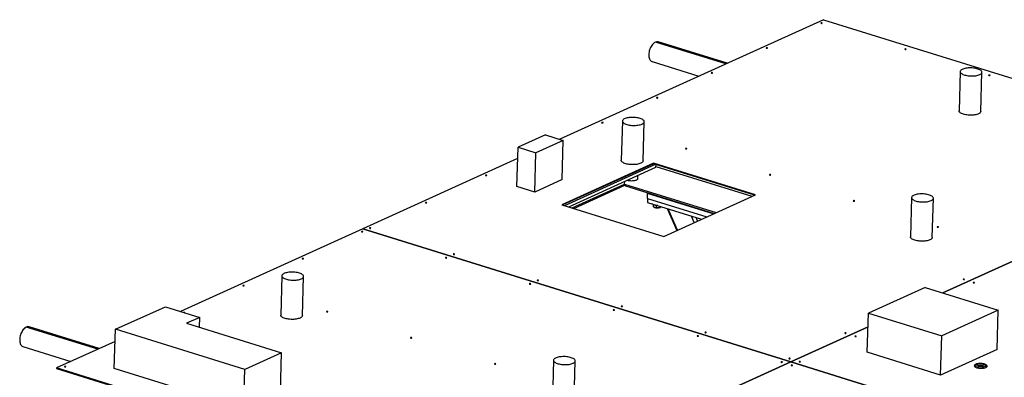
# Model space of a CAD drawing. Header units: millimetres. Extents: x 0 to 841, y 0 to 594.
# Tile 31 of 155: x 363 to 420, y 124 to 145. Entities that reach past the tile are written whole.
import ezdxf

# ---------------------------------------------------------------- set-up
doc = ezdxf.new("R2010")
doc.units = ezdxf.units.MM
doc.layers.add('TRAIT-FORT', color=4, linetype='Continuous', lineweight=25)

msp = doc.modelspace()

# ---------------------------------------------------------------- linework, layer by layer
at = {"layer": 'TRAIT-FORT', "color": 4, "linetype": 'Continuous', "lineweight": 25}
for p, q in [((409.73163, 145.07515), (394.37917, 138.09981)), ((409.73163, 145.07515), (427.54584, 139.53431)), ((404.04555, 142.4917), (399.94044, 143.76853)), ((404.13217, 142.53105), (400.10282, 143.78432)), ((399.74449, 142.63226), (402.48134, 141.781)), ((417.70564, 142.04659), (417.63713, 139.75965)), ((418.90651, 139.72163), (418.97502, 142.00856)), ((398.01876, 139.16224), (397.95025, 136.8753)), ((399.21965, 136.83727), (399.28816, 139.12421)), ((393.53049, 138.36378), (391.93228, 137.63764)), ((393.53049, 138.36378), (394.57291, 138.03955)), ((394.57291, 138.03955), (392.97471, 137.31341)), ((394.5044, 135.75261), (394.57291, 138.03955)), ((391.86377, 135.3507), (391.93228, 137.63764)), ((391.93228, 137.63764), (392.97471, 137.31341)), ((392.9062, 135.02647), (392.97471, 137.31341)), ((391.91256, 136.97912), (382.8842, 132.87712)), ((399.83011, 136.71308), (394.49113, 134.28733)), ((399.82907, 136.67825), (394.53602, 134.27337)), ((394.6557, 134.23615), (399.94876, 136.64103)), ((399.83011, 136.71308), (399.82907, 136.67825)), ((405.72256, 134.84517), (399.82907, 136.67825)), ((405.76848, 134.86604), (399.83011, 136.71308)), ((399.97326, 136.46895), (399.97814, 136.63188)), ((394.89508, 134.16169), (399.97326, 136.46895)), ((399.97465, 136.51538), (405.56892, 134.77537)), ((394.5044, 135.75261), (392.9062, 135.02647)), ((395.08841, 134.10156), (398.14585, 135.4907)), ((398.14585, 135.4907), (398.15034, 135.64071)), ((398.14585, 135.4907), (403.48694, 133.82943)), ((398.90701, 135.79522), (398.91276, 135.98711)), ((392.9062, 135.02647), (391.86377, 135.3507)), ((395.1849, 134.07155), (398.15795, 135.42234)), ((398.19282, 135.38905), (403.37322, 133.77776)), ((399.47936, 134.65411), (399.4877, 134.93273)), ((399.4877, 134.93273), (399.55769, 134.96453)), ((403.30324, 133.74596), (399.4877, 134.93273)), ((400.4295, 132.44029), (405.76848, 134.86604)), ((399.47936, 134.65411), (399.4724, 134.42194)), ((399.4724, 134.42194), (402.62965, 133.43992)), ((399.47936, 134.65411), (402.93583, 133.57903)), ((399.81253, 134.2904), (399.80918, 134.17852)), ((414.8733, 134.69864), (414.80479, 132.41171)), ((416.07418, 132.37368), (416.14269, 134.66062)), ((394.49113, 134.28733), (400.4295, 132.44029)), ((399.88963, 134.12923), (399.89736, 134.12596)), ((399.98732, 134.2381), (399.98349, 134.11016)), ((400.18973, 134.1172), (400.2216, 134.1285)), ((400.22191, 134.18881), (400.22009, 134.12797)), ((400.62108, 134.06466), (401.18329, 132.78277)), ((401.22834, 132.80324), (400.68365, 134.0452)), ((426.86611, 133.77065), (416.68459, 129.14471)), ((416.68479, 129.14465), (426.86611, 133.77049)), ((402.20827, 133.24847), (402.04448, 133.62193)), ((402.40117, 133.33611), (402.31236, 133.53861)), ((382.88405, 132.87705), (372.26952, 128.05437)), ((382.88405, 132.87705), (407.82521, 125.11948)), ((407.82536, 125.11955), (382.8842, 132.87712)), ((382.8842, 132.877), (382.8842, 132.87712)), ((378.16892, 130.13938), (378.10041, 127.85244)), ((379.36345, 127.81461), (379.43196, 130.10154)), ((415.65425, 129.46519), (412.36099, 127.96891)), ((415.65425, 129.46519), (419.92777, 128.13597)), ((368.46804, 127.02884), (371.37967, 128.32375)), ((371.37967, 128.32375), (373.38113, 127.71786)), ((419.92777, 128.13597), (416.63451, 126.63969)), ((419.85926, 125.84903), (419.92777, 128.13597)), ((373.38113, 127.71786), (372.61558, 127.37004)), ((373.36375, 127.13773), (373.38113, 127.71786)), ((412.29248, 125.68197), (412.36099, 127.96891)), ((412.36099, 127.96891), (416.63451, 126.63969)), ((367.43542, 125.85802), (363.27315, 127.15263)), ((367.52203, 125.89737), (363.43553, 127.16842)), ((368.39953, 124.7419), (368.46804, 127.02884)), ((376.01474, 124.68156), (368.46804, 127.02884)), ((372.61558, 127.37004), (378.1499, 125.65166)), ((412.33704, 127.16941), (407.82536, 125.11955)), ((407.82556, 125.11949), (412.33703, 127.16926)), ((368.44673, 126.31751), (365.03676, 124.7682)), ((416.566, 124.35275), (416.63451, 126.63969)), ((363.0772, 126.01636), (365.87121, 125.14732)), ((416.566, 124.35275), (412.29248, 125.68197)), ((419.85926, 125.84903), (416.566, 124.35275)), ((378.1499, 125.65166), (376.01474, 124.68156)), ((378.08139, 123.36472), (378.1499, 125.65166)), ((407.82521, 125.11948), (389.97792, 117.01063)), ((389.97812, 117.01057), (407.82541, 125.11942)), ((394.00605, 125.21348), (393.93754, 122.92655)), ((395.20056, 122.88871), (395.26907, 125.17565)), ((407.8252, 125.11933), (407.82521, 125.11948)), ((407.82536, 125.11955), (407.82536, 125.1194)), ((407.82541, 125.11942), (432.76636, 117.36191)), ((407.82555, 125.11937), (407.82556, 125.11949)), ((432.76652, 117.36198), (407.82556, 125.11949)), ((365.03676, 124.7682), (365.03572, 124.73337)), ((365.03572, 124.73337), (389.97688, 116.9758)), ((389.97792, 117.01063), (365.03676, 124.7682)), ((375.94623, 122.39462), (368.39953, 124.7419)), ((375.94623, 122.39462), (376.01474, 124.68156))]:
    msp.add_line(p, q, dxfattribs=at)
at = {"layer": 'TRAIT-FORT', "color": 4, "linetype": 'Continuous', "lineweight": 25, "flags": 128}
for points in [[(409.65617, 144.86512), (409.66309, 144.87011), (409.66415, 144.87584), (409.65916, 144.88144), (409.6489, 144.88606), (409.63492, 144.88898), (409.61936, 144.88977), (409.60457, 144.88831), (409.59282, 144.88482), (409.58589, 144.87982), (409.58484, 144.87409), (409.58982, 144.86849), (409.60009, 144.86388), (409.61407, 144.86095), (409.62963, 144.86016), (409.64441, 144.86162), (409.65617, 144.86512)], [(399.94044, 143.76853), (399.89595, 143.74429), (399.85186, 143.71223), (399.80882, 143.67282), (399.76746, 143.62664), (399.72837, 143.57436), (399.69213, 143.51674), (399.65927, 143.45462), (399.63026, 143.38891), (399.60553, 143.32056), (399.58544, 143.25058), (399.57028, 143.17998), (399.56028, 143.1098), (399.55557, 143.04105), (399.55623, 142.97474), (399.56225, 142.91184), (399.57354, 142.85325), (399.58993, 142.79985), (399.61119, 142.7524), (399.63701, 142.7116), (399.66701, 142.67804), (399.70075, 142.65222), (399.73774, 142.6345), (399.74449, 142.63226)], [(406.46207, 143.41389), (406.469, 143.41888), (406.47005, 143.42461), (406.46506, 143.43021), (406.4548, 143.43483), (406.44082, 143.43775), (406.42526, 143.43855), (406.41047, 143.43708), (406.39872, 143.43359), (406.39179, 143.4286), (406.39074, 143.42286), (406.39573, 143.41726), (406.40599, 143.41265), (406.41997, 143.40972), (406.43553, 143.40893), (406.45032, 143.41039), (406.46207, 143.41389)], [(414.54542, 143.34439), (414.55235, 143.34938), (414.55341, 143.35511), (414.54842, 143.36071), (414.53816, 143.36533), (414.52418, 143.36825), (414.50862, 143.36904), (414.49383, 143.36758), (414.48208, 143.36409), (414.47515, 143.35909), (414.4741, 143.35336), (414.47908, 143.34776), (414.48935, 143.34315), (414.50332, 143.34022), (414.51889, 143.33943), (414.53367, 143.34089), (414.54542, 143.34439)], [(403.26797, 141.96266), (403.2749, 141.96765), (403.27595, 141.97339), (403.27096, 141.97899), (403.2607, 141.9836), (403.24672, 141.98653), (403.23116, 141.98732), (403.21638, 141.98586), (403.20462, 141.98236), (403.1977, 141.97737), (403.19664, 141.97164), (403.20163, 141.96604), (403.21189, 141.96142), (403.22587, 141.9585), (403.24143, 141.95771), (403.25622, 141.95917), (403.26797, 141.96266)], [(418.84309, 141.8712), (418.88539, 141.89312), (418.92003, 141.91692), (418.94654, 141.94228), (418.96454, 141.96884), (418.97377, 141.99622), (418.97411, 142.02404), (418.96556, 142.05191), (418.94822, 142.07944), (418.92236, 142.10624), (418.88832, 142.13193), (418.84659, 142.15617), (418.79776, 142.17859), (418.7425, 142.1989), (418.6816, 142.2168), (418.61591, 142.23205), (418.54635, 142.24442), (418.47389, 142.25375), (418.39956, 142.25991), (418.3244, 142.2628), (418.24947, 142.26239), (418.17581, 142.25869), (418.10446, 142.25174), (418.03642, 142.24165), (417.97264, 142.22855), (417.91403, 142.21263), (417.8614, 142.19411), (417.8155, 142.17325), (417.77696, 142.15035), (417.74633, 142.12572), (417.72404, 142.09972), (417.7104, 142.07271), (417.70561, 142.04506), (417.70972, 142.01716), (417.72269, 141.98941), (417.74432, 141.9622), (417.77433, 141.93591), (417.81228, 141.9109), (417.85764, 141.88753), (417.90977, 141.86612), (417.96796, 141.84699), (418.03137, 141.83038), (418.09911, 141.81655), (418.17024, 141.80568), (418.24376, 141.79792), (418.31864, 141.79339), (418.39382, 141.79214), (418.46825, 141.7942), (418.54088, 141.79954), (418.6107, 141.80807), (418.67672, 141.81969), (418.73802, 141.83423), (418.79374, 141.85148), (418.84309, 141.8712)], [(419.43468, 141.82366), (419.44161, 141.82865), (419.44266, 141.83438), (419.43768, 141.83998), (419.42742, 141.8446), (419.41344, 141.84752), (419.39787, 141.84831), (419.38309, 141.84685), (419.37134, 141.84336), (419.36441, 141.83836), (419.36336, 141.83263), (419.36834, 141.82703), (419.3786, 141.82242), (419.39258, 141.81949), (419.40815, 141.8187), (419.42293, 141.82016), (419.43468, 141.82366)], [(400.07387, 140.51143), (400.0808, 140.51643), (400.08185, 140.52216), (400.07687, 140.52776), (400.0666, 140.53237), (400.05263, 140.5353), (400.03706, 140.53609), (400.02228, 140.53463), (400.01053, 140.53114), (400.0036, 140.52614), (400.00254, 140.52041), (400.00753, 140.51481), (400.01779, 140.5102), (400.03177, 140.50727), (400.04733, 140.50648), (400.06212, 140.50794), (400.07387, 140.51143)], [(418.77458, 139.58426), (418.72523, 139.56454), (418.66951, 139.54729), (418.60821, 139.53275), (418.54219, 139.52113), (418.47237, 139.5126), (418.39974, 139.50726), (418.32531, 139.5052), (418.25013, 139.50645), (418.17525, 139.51098), (418.10173, 139.51874), (418.0306, 139.52961), (417.96285, 139.54345), (417.89945, 139.56005), (417.84126, 139.57919), (417.78913, 139.60059), (417.74377, 139.62396), (417.70582, 139.64897), (417.67581, 139.67526), (417.65418, 139.70248), (417.64121, 139.73022), (417.6371, 139.75812), (417.63713, 139.75965)], [(418.90651, 139.72163), (418.90526, 139.70928), (418.89602, 139.6819), (418.87803, 139.65534), (418.85152, 139.62998), (418.81688, 139.60618), (418.77458, 139.58426)], [(396.87977, 139.06021), (396.8867, 139.0652), (396.88775, 139.07093), (396.88277, 139.07653), (396.8725, 139.08115), (396.85853, 139.08407), (396.84296, 139.08486), (396.82818, 139.0834), (396.81643, 139.07991), (396.8095, 139.07492), (396.80844, 139.06918), (396.81343, 139.06358), (396.82369, 139.05897), (396.83767, 139.05604), (396.85323, 139.05525), (396.86802, 139.05671), (396.87977, 139.06021)], [(399.15623, 138.98685), (399.19852, 139.00877), (399.23317, 139.03257), (399.25967, 139.05793), (399.27767, 139.08449), (399.2869, 139.11187), (399.28724, 139.13969), (399.27869, 139.16756), (399.26136, 139.19509), (399.23549, 139.22189), (399.20146, 139.24758), (399.15973, 139.27182), (399.11089, 139.29424), (399.05563, 139.31455), (398.99473, 139.33245), (398.92904, 139.3477), (398.85948, 139.36007), (398.78702, 139.3694), (398.71269, 139.37556), (398.63753, 139.37845), (398.5626, 139.37805), (398.48893, 139.37434), (398.41758, 139.36739), (398.34954, 139.3573), (398.28577, 139.3442), (398.22716, 139.32828), (398.17453, 139.30976), (398.12862, 139.2889), (398.09009, 139.266), (398.05946, 139.24137), (398.03717, 139.21537), (398.02353, 139.18836), (398.01873, 139.16071), (398.02284, 139.13281), (398.03581, 139.10506), (398.05745, 139.07785), (398.08745, 139.05156), (398.1254, 139.02655), (398.17076, 139.00318), (398.2229, 138.98177), (398.28108, 138.96263), (398.34449, 138.94603), (398.41224, 138.9322), (398.48337, 138.92133), (398.55689, 138.91357), (398.63177, 138.90904), (398.70695, 138.90779), (398.78138, 138.90985), (398.85401, 138.91518), (398.92383, 138.92372), (398.98985, 138.93534), (399.05115, 138.94988), (399.10687, 138.96713), (399.15623, 138.98685)], [(401.76903, 137.53948), (401.77596, 137.54447), (401.77701, 137.5502), (401.77202, 137.5558), (401.76176, 137.56042), (401.74778, 137.56334), (401.73222, 137.56413), (401.71744, 137.56267), (401.70568, 137.55918), (401.69876, 137.55419), (401.6977, 137.54845), (401.70269, 137.54285), (401.71295, 137.53824), (401.72693, 137.53531), (401.74249, 137.53452), (401.75728, 137.53598), (401.76903, 137.53948)], [(399.08772, 136.69991), (399.03836, 136.68019), (398.98264, 136.66294), (398.92134, 136.6484), (398.85532, 136.63678), (398.7855, 136.62825), (398.71287, 136.62291), (398.63844, 136.62085), (398.56326, 136.6221), (398.48838, 136.62663), (398.41486, 136.63439), (398.34373, 136.64526), (398.27598, 136.65909), (398.21257, 136.6757), (398.15439, 136.69483), (398.10225, 136.71624), (398.05689, 136.73961), (398.01894, 136.76462), (397.98894, 136.79091), (397.9673, 136.81812), (397.95433, 136.84587), (397.95022, 136.87377), (397.95025, 136.8753)], [(399.21965, 136.83727), (399.21839, 136.82493), (399.20916, 136.79755), (399.19116, 136.77099), (399.16466, 136.74563), (399.13001, 136.72183), (399.08772, 136.69991)], [(406.65829, 136.01875), (406.66521, 136.02374), (406.66627, 136.02947), (406.66128, 136.03507), (406.65102, 136.03969), (406.63704, 136.04261), (406.62148, 136.04341), (406.60669, 136.04194), (406.59494, 136.03845), (406.58801, 136.03346), (406.58696, 136.02772), (406.59195, 136.02212), (406.60221, 136.01751), (406.61619, 136.01458), (406.63175, 136.01379), (406.64653, 136.01525), (406.65829, 136.01875)], [(390.1112, 135.98493), (390.11813, 135.98993), (390.11918, 135.99566), (390.1142, 136.00126), (390.10394, 136.00587), (390.08996, 136.0088), (390.07439, 136.00959), (390.05961, 136.00813), (390.04786, 136.00463), (390.04093, 135.99964), (390.03988, 135.99391), (390.04486, 135.98831), (390.05512, 135.98369), (390.0691, 135.98077), (390.08467, 135.97998), (390.09945, 135.98144), (390.1112, 135.98493)], [(398.90701, 135.79522), (398.90233, 135.77498), (398.88896, 135.75468), (398.86723, 135.73558), (398.83764, 135.71815), (398.8009, 135.70279), (398.75785, 135.68985), (398.70952, 135.67965), (398.65703, 135.67242), (398.60161, 135.66834), (398.54456, 135.66749), (398.48723, 135.6699), (398.43095, 135.6755), (398.37704, 135.68418), (398.32677, 135.69573), (398.29338, 135.7057)], [(416.01076, 134.52325), (416.05306, 134.54517), (416.0877, 134.56897), (416.11421, 134.59433), (416.13221, 134.62089), (416.14144, 134.64827), (416.14178, 134.67609), (416.13323, 134.70396), (416.11589, 134.73149), (416.09003, 134.75829), (416.05599, 134.78399), (416.01426, 134.80822), (415.96543, 134.83065), (415.91017, 134.85095), (415.84927, 134.86885), (415.78358, 134.8841), (415.71401, 134.89648), (415.64156, 134.90581), (415.56723, 134.91196), (415.49207, 134.91486), (415.41713, 134.91445), (415.34347, 134.91075), (415.27212, 134.9038), (415.20408, 134.8937), (415.14031, 134.8806), (415.08169, 134.86468), (415.02907, 134.84616), (414.98316, 134.8253), (414.94462, 134.8024), (414.91399, 134.77778), (414.8917, 134.75177), (414.87806, 134.72476), (414.87327, 134.69711), (414.87738, 134.66922), (414.89035, 134.64147), (414.91199, 134.61425), (414.94199, 134.58796), (414.97994, 134.56295), (415.0253, 134.53958), (415.07744, 134.51818), (415.13562, 134.49904), (415.19903, 134.48244), (415.26678, 134.4686), (415.33791, 134.45773), (415.41143, 134.44997), (415.48631, 134.44544), (415.56149, 134.44419), (415.63592, 134.44625), (415.70855, 134.45159), (415.77837, 134.46012), (415.84439, 134.47174), (415.90569, 134.48628), (415.96141, 134.50353), (416.01076, 134.52325)], [(386.60273, 134.39087), (386.60966, 134.39587), (386.61071, 134.4016), (386.60573, 134.4072), (386.59547, 134.41181), (386.58149, 134.41474), (386.56592, 134.41553), (386.55114, 134.41407), (386.53939, 134.41057), (386.53246, 134.40558), (386.53141, 134.39985), (386.53639, 134.39425), (386.54665, 134.38963), (386.56063, 134.38671), (386.5762, 134.38592), (386.59098, 134.38738), (386.60273, 134.39087)], [(400.07788, 134.23361), (400.05155, 134.23377), (400.00244, 134.23657), (399.95486, 134.24255), (399.91033, 134.25152), (399.87029, 134.26319), (399.83603, 134.27718), (399.80864, 134.29305), (399.78901, 134.31029), (399.77839, 134.32676)], [(411.54754, 134.49802), (411.55447, 134.50301), (411.55553, 134.50874), (411.55054, 134.51434), (411.54028, 134.51896), (411.5263, 134.52188), (411.51074, 134.52268), (411.49595, 134.52121), (411.4842, 134.51772), (411.47727, 134.51273), (411.47622, 134.50699), (411.4812, 134.50139), (411.49147, 134.49678), (411.50544, 134.49385), (411.52101, 134.49306), (411.53579, 134.49452), (411.54754, 134.49802)], [(382.88501, 132.70174), (382.89194, 132.70673), (382.89299, 132.71246), (382.888, 132.71806), (382.87774, 132.72268), (382.86376, 132.7256), (382.8482, 132.7264), (382.83342, 132.72493), (382.82166, 132.72144), (382.81474, 132.71645), (382.81368, 132.71071), (382.81867, 132.70511), (382.82893, 132.7005), (382.84291, 132.69757), (382.85847, 132.69678), (382.87326, 132.69824), (382.88501, 132.70174)], [(383.34263, 132.90966), (383.34956, 132.91465), (383.35062, 132.92039), (383.34563, 132.92599), (383.33537, 132.9306), (383.32139, 132.93352), (383.30583, 132.93432), (383.29104, 132.93285), (383.27929, 132.92936), (383.27236, 132.92437), (383.27131, 132.91863), (383.27629, 132.91303), (383.28656, 132.90842), (383.30053, 132.9055), (383.3161, 132.9047), (383.33088, 132.90617), (383.34263, 132.90966)], [(416.4368, 132.97729), (416.44373, 132.98228), (416.44478, 132.98801), (416.4398, 132.99361), (416.42954, 132.99823), (416.41556, 133.00115), (416.39999, 133.00195), (416.38521, 133.00048), (416.37346, 132.99699), (416.36653, 132.992), (416.36548, 132.98626), (416.37046, 132.98066), (416.38072, 132.97605), (416.3947, 132.97312), (416.41027, 132.97233), (416.42505, 132.97379), (416.4368, 132.97729)], [(415.94225, 132.23631), (415.8929, 132.21659), (415.83718, 132.19934), (415.77588, 132.1848), (415.70986, 132.17319), (415.64004, 132.16465), (415.56741, 132.15931), (415.49298, 132.15725), (415.4178, 132.1585), (415.34292, 132.16303), (415.2694, 132.17079), (415.19827, 132.18166), (415.13052, 132.1955), (415.06711, 132.2121), (415.00893, 132.23124), (414.95679, 132.25264), (414.91143, 132.27601), (414.87348, 132.30102), (414.84348, 132.32732), (414.82184, 132.35453), (414.80887, 132.38228), (414.80476, 132.41017), (414.80479, 132.41171)], [(416.07418, 132.37368), (416.07293, 132.36133), (416.0637, 132.33395), (416.0457, 132.3074), (416.01919, 132.28204), (415.98455, 132.25823), (415.94225, 132.23631)], [(379.4223, 131.12847), (379.42923, 131.13346), (379.43028, 131.1392), (379.4253, 131.1448), (379.41503, 131.14941), (379.40106, 131.15234), (379.38549, 131.15313), (379.37071, 131.15167), (379.35896, 131.14817), (379.35203, 131.14318), (379.35097, 131.13744), (379.35596, 131.13185), (379.36622, 131.12723), (379.3802, 131.12431), (379.39576, 131.12351), (379.41055, 131.12498), (379.4223, 131.12847)], [(387.77427, 131.18101), (387.78119, 131.186), (387.78225, 131.19174), (387.77726, 131.19733), (387.767, 131.20195), (387.75302, 131.20487), (387.73746, 131.20567), (387.72267, 131.2042), (387.71092, 131.20071), (387.70399, 131.19572), (387.70294, 131.18998), (387.70793, 131.18438), (387.71819, 131.17977), (387.73217, 131.17684), (387.74773, 131.17605), (387.76251, 131.17751), (387.77427, 131.18101)], [(388.23189, 131.38893), (388.23882, 131.39392), (388.23987, 131.39966), (388.23489, 131.40526), (388.22463, 131.40987), (388.21065, 131.4128), (388.19508, 131.41359), (388.1803, 131.41213), (388.16855, 131.40863), (388.16162, 131.40364), (388.16057, 131.3979), (388.16555, 131.39231), (388.17581, 131.38769), (388.18979, 131.38477), (388.20536, 131.38397), (388.22014, 131.38544), (388.23189, 131.38893)], [(379.30069, 129.96487), (379.34277, 129.98668), (379.37724, 130.01036), (379.40362, 130.03559), (379.42152, 130.06202), (379.43071, 130.08926), (379.43105, 130.11694), (379.42254, 130.14467), (379.40529, 130.17206), (379.37956, 130.19873), (379.34569, 130.2243), (379.30417, 130.24841), (379.25558, 130.27072), (379.2006, 130.29093), (379.14, 130.30874), (379.07464, 130.32391), (379.00542, 130.33622), (378.93333, 130.34551), (378.85938, 130.35163), (378.78459, 130.35451), (378.71003, 130.35411), (378.63674, 130.35042), (378.56575, 130.34351), (378.49805, 130.33346), (378.43459, 130.32043), (378.37627, 130.30459), (378.32391, 130.28616), (378.27823, 130.26541), (378.23989, 130.24262), (378.20941, 130.21812), (378.18724, 130.19225), (378.17366, 130.16537), (378.16889, 130.13786), (378.17299, 130.1101), (378.18589, 130.08249), (378.20742, 130.05541), (378.23727, 130.02925), (378.27503, 130.00437), (378.32016, 129.98112), (378.37204, 129.95982), (378.42993, 129.94078), (378.49302, 129.92426), (378.56043, 129.91049), (378.6312, 129.89967), (378.70436, 129.89196), (378.77886, 129.88745), (378.85366, 129.88621), (378.92772, 129.88825), (378.99999, 129.89356), (379.06946, 129.90206), (379.13515, 129.91362), (379.19614, 129.92808), (379.25158, 129.94524), (379.30069, 129.96487)], [(393.12115, 129.8682), (393.12808, 129.87319), (393.12913, 129.87893), (393.12415, 129.88453), (393.11389, 129.88914), (393.09991, 129.89207), (393.08434, 129.89286), (393.06956, 129.8914), (393.05781, 129.8879), (393.05088, 129.88291), (393.04983, 129.87718), (393.05481, 129.87158), (393.06507, 129.86696), (393.07905, 129.86404), (393.09462, 129.86324), (393.1094, 129.86471), (393.12115, 129.8682)], [(417.94178, 129.91892), (417.94871, 129.92392), (417.94976, 129.92965), (417.94478, 129.93525), (417.93451, 129.93986), (417.92054, 129.94279), (417.90497, 129.94358), (417.89019, 129.94212), (417.87843, 129.93862), (417.87151, 129.93363), (417.87045, 129.9279), (417.87544, 129.9223), (417.8857, 129.91768), (417.89968, 129.91476), (417.91524, 129.91397), (417.93003, 129.91543), (417.94178, 129.91892)], [(418.53561, 129.73422), (418.54254, 129.73921), (418.5436, 129.74494), (418.53861, 129.75054), (418.52835, 129.75516), (418.51437, 129.75808), (418.49881, 129.75888), (418.48402, 129.75741), (418.47227, 129.75392), (418.46534, 129.74893), (418.46429, 129.74319), (418.46927, 129.73759), (418.47954, 129.73298), (418.49351, 129.73005), (418.50908, 129.72926), (418.52386, 129.73072), (418.53561, 129.73422)], [(375.95959, 129.5552), (375.96652, 129.56019), (375.96757, 129.56593), (375.96259, 129.57153), (375.95233, 129.57614), (375.93835, 129.57907), (375.92278, 129.57986), (375.908, 129.5784), (375.89625, 129.5749), (375.88932, 129.56991), (375.88827, 129.56418), (375.89325, 129.55858), (375.90351, 129.55396), (375.91749, 129.55104), (375.93306, 129.55024), (375.94784, 129.55171), (375.95959, 129.5552)], [(392.66352, 129.66028), (392.67045, 129.66527), (392.67151, 129.67101), (392.66652, 129.67661), (392.65626, 129.68122), (392.64228, 129.68414), (392.62672, 129.68494), (392.61193, 129.68347), (392.60018, 129.67998), (392.59325, 129.67499), (392.5922, 129.66925), (392.59718, 129.66365), (392.60745, 129.65904), (392.62142, 129.65612), (392.63699, 129.65532), (392.65177, 129.65679), (392.66352, 129.66028)], [(372.50104, 127.98429), (372.50381, 127.98693), (372.50486, 127.99266), (372.49988, 127.99826), (372.48962, 128.00287), (372.47564, 128.0058), (372.46007, 128.00659), (372.44529, 128.00513), (372.43807, 128.00335)], [(380.84885, 128.03447), (380.85578, 128.03946), (380.85683, 128.0452), (380.85185, 128.0508), (380.84158, 128.05541), (380.82761, 128.05834), (380.81204, 128.05913), (380.79726, 128.05767), (380.78551, 128.05417), (380.77858, 128.04918), (380.77752, 128.04345), (380.78251, 128.03785), (380.79277, 128.03323), (380.80675, 128.03031), (380.82231, 128.02952), (380.8371, 128.03098), (380.84885, 128.03447)], [(397.55278, 128.13955), (397.55971, 128.14454), (397.56076, 128.15028), (397.55578, 128.15588), (397.54552, 128.16049), (397.53154, 128.16342), (397.51597, 128.16421), (397.50119, 128.16274), (397.48944, 128.15925), (397.48251, 128.15426), (397.48146, 128.14852), (397.48644, 128.14293), (397.4967, 128.13831), (397.51068, 128.13539), (397.52625, 128.13459), (397.54103, 128.13606), (397.55278, 128.13955)], [(398.01041, 128.34747), (398.01734, 128.35246), (398.01839, 128.3582), (398.01341, 128.3638), (398.00314, 128.36841), (397.98917, 128.37134), (397.9736, 128.37213), (397.95882, 128.37067), (397.94707, 128.36717), (397.94014, 128.36218), (397.93908, 128.35645), (397.94407, 128.35085), (397.95433, 128.34623), (397.96831, 128.34331), (397.98387, 128.34251), (397.99866, 128.34398), (398.01041, 128.34747)], [(379.23218, 127.67793), (379.18307, 127.65831), (379.12763, 127.64114), (379.06664, 127.62668), (379.00095, 127.61512), (378.93148, 127.60663), (378.85921, 127.60132), (378.78515, 127.59927), (378.71035, 127.60051), (378.63585, 127.60502), (378.56269, 127.61274), (378.49192, 127.62355), (378.42451, 127.63732), (378.36142, 127.65384), (378.30353, 127.67288), (378.25165, 127.69418), (378.20652, 127.71743), (378.16876, 127.74231), (378.13891, 127.76848), (378.11738, 127.79555), (378.10448, 127.82316), (378.10038, 127.85092), (378.10041, 127.85244)], [(379.36345, 127.81461), (379.3622, 127.80232), (379.35301, 127.77508), (379.33511, 127.74866), (379.30873, 127.72342), (379.27426, 127.69974), (379.23218, 127.67793)], [(363.27315, 127.15263), (363.22866, 127.12839), (363.18457, 127.09633), (363.14154, 127.05692), (363.10017, 127.01074), (363.06108, 126.95846), (363.02484, 126.90084), (362.99198, 126.83872), (362.96297, 126.77301), (362.93824, 126.70466), (362.91815, 126.63468), (362.903, 126.56408), (362.89299, 126.4939), (362.88828, 126.42515), (362.88894, 126.35884), (362.89496, 126.29593), (362.90625, 126.23735), (362.92265, 126.18395), (362.94391, 126.1365), (362.96972, 126.0957), (362.99972, 126.06214), (363.03346, 126.03632), (363.07045, 126.0186), (363.0772, 126.01636)], [(402.89967, 126.82674), (402.9066, 126.83173), (402.90765, 126.83747), (402.90267, 126.84307), (402.8924, 126.84768), (402.87843, 126.85061), (402.86286, 126.8514), (402.84808, 126.84994), (402.83633, 126.84644), (402.8294, 126.84145), (402.82834, 126.83572), (402.83333, 126.83012), (402.84359, 126.8255), (402.85757, 126.82258), (402.87313, 126.82178), (402.88792, 126.82325), (402.89967, 126.82674)], [(385.73811, 126.51374), (385.74504, 126.51874), (385.74609, 126.52447), (385.74111, 126.53007), (385.73084, 126.53468), (385.71687, 126.53761), (385.7013, 126.5384), (385.68652, 126.53694), (385.67476, 126.53344), (385.66784, 126.52845), (385.66678, 126.52272), (385.67177, 126.51712), (385.68203, 126.5125), (385.69601, 126.50958), (385.71157, 126.50879), (385.72636, 126.51025), (385.73811, 126.51374)], [(402.44204, 126.61882), (402.44897, 126.62381), (402.45002, 126.62955), (402.44504, 126.63515), (402.43478, 126.63976), (402.4208, 126.64269), (402.40523, 126.64348), (402.39045, 126.64202), (402.3787, 126.63852), (402.37177, 126.63353), (402.37072, 126.6278), (402.3757, 126.6222), (402.38596, 126.61758), (402.39994, 126.61466), (402.41551, 126.61386), (402.43029, 126.61533), (402.44204, 126.61882)], [(411.04902, 126.78722), (411.05595, 126.79222), (411.057, 126.79795), (411.05202, 126.80355), (411.04176, 126.80816), (411.02778, 126.81109), (411.01221, 126.81188), (410.99743, 126.81042), (410.98568, 126.80693), (410.97875, 126.80193), (410.9777, 126.7962), (410.98268, 126.7906), (410.99294, 126.78599), (411.00692, 126.78306), (411.02249, 126.78227), (411.03727, 126.78373), (411.04902, 126.78722)], [(411.64286, 126.60252), (411.64979, 126.60751), (411.65084, 126.61325), (411.64586, 126.61885), (411.6356, 126.62346), (411.62162, 126.62639), (411.60605, 126.62718), (411.59127, 126.62572), (411.57952, 126.62222), (411.57259, 126.61723), (411.57154, 126.6115), (411.57652, 126.6059), (411.58678, 126.60128), (411.60076, 126.59836), (411.61633, 126.59756), (411.63111, 126.59903), (411.64286, 126.60252)], [(395.1378, 125.03897), (395.17988, 125.06078), (395.21435, 125.08447), (395.24073, 125.1097), (395.25863, 125.13612), (395.26782, 125.16336), (395.26816, 125.19104), (395.25965, 125.21878), (395.2424, 125.24617), (395.21667, 125.27283), (395.1828, 125.2984), (395.14128, 125.32251), (395.09269, 125.34482), (395.03771, 125.36503), (394.97711, 125.38284), (394.91175, 125.39801), (394.84254, 125.41032), (394.77045, 125.41961), (394.69649, 125.42573), (394.62171, 125.42861), (394.54715, 125.42821), (394.47386, 125.42452), (394.40287, 125.41761), (394.33517, 125.40756), (394.27171, 125.39453), (394.21339, 125.37869), (394.16103, 125.36026), (394.11536, 125.33951), (394.07701, 125.31672), (394.04654, 125.29222), (394.02436, 125.26635), (394.01079, 125.23947), (394.00602, 125.21196), (394.01011, 125.1842), (394.02301, 125.15659), (394.04454, 125.12952), (394.07439, 125.10336), (394.11215, 125.07847), (394.15728, 125.05522), (394.20916, 125.03392), (394.26705, 125.01488), (394.33014, 124.99836), (394.39755, 124.9846), (394.46832, 124.97378), (394.54147, 124.96606), (394.61597, 124.96155), (394.69078, 124.96031), (394.76483, 124.96236), (394.8371, 124.96767), (394.90657, 124.97616), (394.97226, 124.98772), (395.03326, 125.00219), (395.08869, 125.01935), (395.1378, 125.03897)], [(407.3313, 125.09809), (407.33823, 125.10308), (407.33928, 125.10882), (407.3343, 125.11442), (407.32404, 125.11903), (407.31006, 125.12196), (407.29449, 125.12275), (407.27971, 125.12129), (407.26796, 125.11779), (407.26103, 125.1128), (407.25998, 125.10707), (407.26496, 125.10147), (407.27522, 125.09685), (407.2892, 125.09393), (407.30477, 125.09313), (407.31955, 125.0946), (407.3313, 125.09809)], [(407.78893, 125.30601), (407.79586, 125.311), (407.79691, 125.31674), (407.79192, 125.32234), (407.78166, 125.32695), (407.76768, 125.32988), (407.75212, 125.33067), (407.73733, 125.32921), (407.72558, 125.32571), (407.71865, 125.32072), (407.7176, 125.31499), (407.72259, 125.30939), (407.73285, 125.30477), (407.74683, 125.30185), (407.76239, 125.30106), (407.77718, 125.30252), (407.78893, 125.30601)], [(408.38276, 125.12131), (408.38969, 125.1263), (408.39075, 125.13203), (408.38576, 125.13763), (408.3755, 125.14225), (408.36152, 125.14517), (408.34596, 125.14596), (408.33117, 125.1445), (408.31942, 125.14101), (408.31249, 125.13602), (408.31144, 125.13028), (408.31642, 125.12468), (408.32669, 125.12007), (408.34066, 125.11714), (408.35623, 125.11635), (408.37101, 125.11781), (408.38276, 125.12131)], [(365.57147, 124.83539), (365.5784, 124.84039), (365.57945, 124.84612), (365.57446, 124.85172), (365.5642, 124.85633), (365.55022, 124.85926), (365.53466, 124.86005), (365.51987, 124.85859), (365.50812, 124.8551), (365.50119, 124.8501), (365.50014, 124.84437), (365.50513, 124.83877), (365.51539, 124.83416), (365.52937, 124.83123), (365.54493, 124.83044), (365.55971, 124.8319), (365.57147, 124.83539)], [(390.62737, 124.99301), (390.6343, 124.99801), (390.63535, 125.00374), (390.63036, 125.00934), (390.6201, 125.01395), (390.60612, 125.01688), (390.59056, 125.01767), (390.57577, 125.01621), (390.56402, 125.01271), (390.55709, 125.00772), (390.55604, 125.00199), (390.56103, 124.99639), (390.57129, 124.99177), (390.58527, 124.98885), (390.60083, 124.98806), (390.61562, 124.98952), (390.62737, 124.99301)], [(407.92514, 124.91339), (407.93207, 124.91838), (407.93312, 124.92411), (407.92813, 124.92971), (407.91787, 124.93433), (407.90389, 124.93725), (407.88833, 124.93804), (407.87354, 124.93658), (407.86179, 124.93309), (407.85486, 124.92809), (407.85381, 124.92236), (407.8588, 124.91676), (407.86906, 124.91215), (407.88304, 124.90922), (407.8986, 124.90843), (407.91339, 124.90989), (407.92514, 124.91339)], [(419.19876, 124.79294), (419.23021, 124.80989), (419.25396, 124.82861), (419.26946, 124.84866), (419.27634, 124.86956), (419.27445, 124.89084), (419.26382, 124.91198), (419.2447, 124.9325), (419.21755, 124.95191), (419.183, 124.96976), (419.14186, 124.98564), (419.0951, 124.99915), (419.0438, 125.01), (418.98918, 125.01793), (418.93251, 125.02275), (418.87512, 125.02434), (418.81835, 125.02268), (418.76355, 125.0178), (418.71199, 125.00981), (418.66487, 124.9989), (418.62331, 124.98533), (418.58828, 124.96941), (418.5606, 124.95152), (418.54092, 124.93208), (418.52969, 124.91155), (418.52719, 124.89039), (418.53347, 124.86912), (418.54839, 124.84823), (418.57159, 124.8282), (418.60253, 124.80952), (418.64049, 124.79261), (418.68457, 124.77787), (418.73375, 124.76565), (418.78686, 124.75623), (418.84267, 124.74984), (418.89987, 124.74662), (418.95711, 124.74666), (419.01306, 124.74994), (419.0664, 124.7564), (419.11589, 124.76587), (419.16035, 124.77815), (419.19876, 124.79294)], [(419.27318, 124.85674), (419.26277, 124.87715), (419.24366, 124.89767), (419.21651, 124.91709), (419.18196, 124.93494), (419.14082, 124.95081), (419.09405, 124.96433), (419.04276, 124.97518), (418.98813, 124.9831), (418.93146, 124.98792), (418.87407, 124.98952), (418.81731, 124.98785), (418.76251, 124.98297), (418.71094, 124.97498), (418.66383, 124.96407), (418.62227, 124.9505), (418.58724, 124.93458), (418.55956, 124.9167), (418.53987, 124.89726), (418.52946, 124.87902)], [(419.23262, 124.81147), (419.21373, 124.82422), (419.17918, 124.84207), (419.13804, 124.85794), (419.09127, 124.87146), (419.03997, 124.88231), (418.98535, 124.89023), (418.92868, 124.89505), (418.87129, 124.89665), (418.81453, 124.89498), (418.75972, 124.8901), (418.70816, 124.88211), (418.66105, 124.8712), (418.61949, 124.85763), (418.58446, 124.84171), (418.56724, 124.83141)], [(419.23262, 124.81147), (419.21373, 124.82422), (419.17918, 124.84207), (419.13804, 124.85794), (419.09127, 124.87146), (419.03997, 124.88231), (418.98535, 124.89023), (418.92868, 124.89505), (418.87129, 124.89665), (418.81453, 124.89498), (418.75972, 124.8901), (418.70816, 124.88211), (418.66105, 124.8712), (418.61949, 124.85763), (418.58446, 124.84171), (418.56724, 124.83141)], [(419.10362, 124.76455), (419.10287, 124.76618), (419.09059, 124.78196), (419.0699, 124.79667), (419.04169, 124.80967), (419.0072, 124.8204), (418.96794, 124.82838), (418.92563, 124.83327), (418.88211, 124.83485), (418.83928, 124.83305), (418.79902, 124.82796), (418.76309, 124.81979), (418.73306, 124.8089), (418.71023, 124.79577), (418.69561, 124.78097), (418.6932, 124.77685)]]:
    msp.add_lwpolyline(points, dxfattribs=at)
at = {"layer": 'TRAIT-FORT', "color": 4, "linetype": 'Continuous', "lineweight": 25}
for centre, radius, start, end in [((400.04203, 143.56655), 0.22609, 74.4040976, 116.702412), ((398.23885, 135.472), 0.09486, 168.6308158, 240.9762504), ((400.05635, 134.54901), 0.45194, 249.4032204, 287.1649472), ((363.37475, 126.95065), 0.22609, 74.4040976, 116.702412)]:
    msp.add_arc(centre, radius, start, end, dxfattribs=at)
for points, knots in [([(399.98349, 134.11016), (399.9611, 134.1118), (399.92407, 134.11452), (399.87091, 134.13647), (399.83536, 134.15861), (399.815, 134.1741), (399.80918, 134.17852)], [0, 0, 0, 0, 0.38554949, 0.63764185, 0.89654625, 1, 1, 1, 1]), ([(400.22009, 134.12797), (400.1994, 134.12133), (400.15758, 134.10791), (400.09595, 134.09952), (400.03732, 134.10062), (400.00154, 134.10696), (399.98349, 134.11016)], [0, 0, 0, 0, 0.26460494, 0.53494775, 0.76534313, 1, 1, 1, 1]), ([(400.22009, 134.12797), (400.22534, 134.13042), (400.23596, 134.13537), (400.25088, 134.15184), (400.26031, 134.169), (400.26401, 134.17572)], [0, 0, 0, 0, 0.37307607, 0.75424218, 1, 1, 1, 1])]:
    msp.add_open_spline(points, degree=3, knots=knots, dxfattribs=at)

doc.saveas('drawing.dxf')
